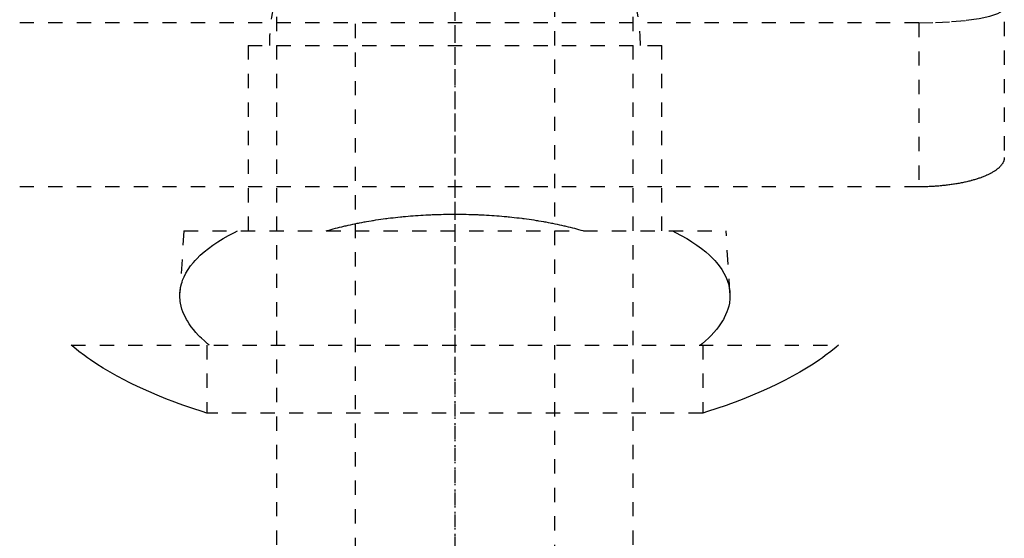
# Model space of a CAD drawing. Extents: x -125 to 125, y -136 to 719.
# Tile 8 of 13: x -30 to 39, y 260 to 296. Entities that reach past the tile are written whole.
import ezdxf

# ---------------------------------------------------------------- set-up
doc = ezdxf.new("R2010")
doc.units = 0
doc.linetypes.add('CENTER', pattern=[1.5, 0.45, -0.5, 0.05, -0.5])
doc.linetypes.add('DASHED', pattern=[2, 1, -1])
doc.layers.add('AM_3', color=7, linetype='DASHED')
doc.layers.add('AM_7', color=7, linetype='CENTER')

msp = doc.modelspace()

# ---------------------------------------------------------------- linework, layer by layer
at = {"layer": 'AM_3', "color": 6, "linetype": 'DASHED'}
for p, q in [((-7, 680), (-7, -97.5)), ((7, -97.5), (7, 680)), ((-12.5, 664.5), (-12.5, -56.5)), ((12.5, -56.5), (12.5, 664.5)), ((38.5, 314.14), (38.5, 286.634)), ((32.5, 296.081), (-32.5, 296.081)), ((32.5, 296.081), (32.5, 284.586)), ((-14.5, 294.5), (-14.5, 281.5)), ((-14.5, 294.5), (14.5, 294.5)), ((14.5, 281.5), (14.5, 294.5)), ((32.5, 284.586), (-32.5, 284.586)), ((-19, 281.5), (-19.272, 277.154)), ((-19, 281.5), (19, 281.5)), ((19.272, 277.154), (19, 281.5)), ((-26.891, 273.5), (26.891, 273.5)), ((-17.375, 273.5), (-17.375, 268.733)), ((17.375, 273.5), (17.375, 268.733)), ((17.375, 268.733), (-17.375, 268.733))]:
    msp.add_line(p, q, dxfattribs=at)
msp.add_lwpolyline([(32.5, 296.081), (33.671, 296.101), (34.796, 296.16), (35.833, 296.257), (36.743, 296.386), (37.489, 296.544), (38.043, 296.724), (38.385, 296.92), (38.5, 297.123)], dxfattribs=at)
for points in [[(38.5, 286.634, 0), (38.5, 286.62, 0), (38.499, 286.592, 0), (38.496, 286.563, 0), (38.495, 286.549, 0), (38.493, 286.535, 0), (38.488, 286.506, 0), (38.482, 286.478, 0), (38.475, 286.449, 0), (38.467, 286.42, 0), (38.457, 286.391, 0), (38.452, 286.377, 0), (38.446, 286.362, 0), (38.434, 286.333, 0), (38.42, 286.304, 0), (38.405, 286.275, 0), (38.389, 286.246, 0), (38.372, 286.217, 0), (38.363, 286.203, 0), (38.354, 286.188, 0), (38.334, 286.159, 0), (38.313, 286.13, 0), (38.301, 286.116, 0), (38.29, 286.101, 0), (38.266, 286.073, 0), (38.241, 286.044, 0), (38.228, 286.03, 0), (38.215, 286.015, 0), (38.188, 285.987, 0), (38.159, 285.958, 0), (38.129, 285.93, 0), (38.098, 285.902, 0), (38.065, 285.874, 0), (38.048, 285.86, 0), (38.032, 285.846, 0), (37.997, 285.818, 0), (37.961, 285.791, 0), (37.923, 285.764, 0), (37.885, 285.736, 0), (37.845, 285.709, 0), (37.825, 285.696, 0), (37.805, 285.683, 0), (37.763, 285.656, 0), (37.72, 285.63, 0), (37.676, 285.604, 0), (37.631, 285.578, 0), (37.584, 285.552, 0), (37.561, 285.54, 0), (37.537, 285.527, 0), (37.489, 285.502, 0), (37.44, 285.477, 0), (37.39, 285.453, 0), (37.339, 285.429, 0), (37.287, 285.405, 0), (37.261, 285.393, 0), (37.234, 285.381, 0), (37.181, 285.358, 0), (37.126, 285.335, 0), (37.071, 285.313, 0), (37.015, 285.291, 0), (36.959, 285.269, 0), (36.93, 285.258, 0), (36.902, 285.247, 0), (36.844, 285.226, 0), (36.785, 285.205, 0), (36.756, 285.195, 0), (36.726, 285.185, 0), (36.666, 285.165, 0), (36.605, 285.145, 0), (36.574, 285.135, 0), (36.543, 285.125, 0), (36.479, 285.106, 0), (36.415, 285.086, 0), (36.349, 285.067, 0), (36.283, 285.048, 0), (36.215, 285.03, 0), (36.181, 285.021, 0), (36.147, 285.012, 0), (36.077, 284.994, 0), (36.007, 284.976, 0), (35.935, 284.958, 0), (35.863, 284.941, 0), (35.79, 284.925, 0), (35.753, 284.916, 0), (35.716, 284.908, 0), (35.641, 284.892, 0), (35.565, 284.876, 0), (35.488, 284.861, 0), (35.411, 284.846, 0), (35.333, 284.831, 0), (35.294, 284.824, 0), (35.254, 284.817, 0), (35.175, 284.803, 0), (35.094, 284.79, 0), (35.014, 284.776, 0), (34.932, 284.764, 0), (34.851, 284.752, 0), (34.809, 284.746, 0), (34.768, 284.74, 0), (34.685, 284.728, 0), (34.602, 284.717, 0), (34.518, 284.707, 0), (34.434, 284.697, 0), (34.349, 284.687, 0), (34.306, 284.682, 0), (34.264, 284.678, 0), (34.178, 284.669, 0), (34.093, 284.66, 0), (34.05, 284.656, 0), (34.007, 284.653, 0), (33.921, 284.645, 0), (33.834, 284.638, 0), (33.791, 284.635, 0), (33.748, 284.631, 0), (33.661, 284.625, 0), (33.575, 284.62, 0), (33.488, 284.614, 0), (33.401, 284.61, 0), (33.315, 284.605, 0), (33.271, 284.603, 0), (33.228, 284.601, 0), (33.142, 284.598, 0), (33.055, 284.595, 0), (32.969, 284.593, 0), (32.883, 284.59, 0), (32.797, 284.589, 0), (32.755, 284.588, 0), (32.712, 284.587, 0), (32.627, 284.587, 0), (32.542, 284.586, 0), (32.5, 284.586, 0)], [(-9.024, 281.5, 0), (-8.954, 281.521, 0), (-8.813, 281.562, 0), (-8.67, 281.602, 0), (-8.598, 281.622, 0), (-8.526, 281.642, 0), (-8.38, 281.681, 0), (-8.233, 281.719, 0), (-8.084, 281.757, 0), (-7.934, 281.794, 0), (-7.782, 281.831, 0), (-7.706, 281.849, 0), (-7.629, 281.866, 0), (-7.475, 281.902, 0), (-7.32, 281.936, 0), (-7.163, 281.97, 0), (-7.005, 282.002, 0), (-6.846, 282.035, 0), (-6.766, 282.05, 0), (-6.685, 282.066, 0), (-6.524, 282.097, 0), (-6.361, 282.127, 0), (-6.28, 282.141, 0), (-6.198, 282.156, 0), (-6.033, 282.184, 0), (-5.867, 282.212, 0), (-5.784, 282.226, 0), (-5.701, 282.239, 0), (-5.533, 282.265, 0), (-5.365, 282.291, 0), (-5.195, 282.315, 0), (-5.025, 282.339, 0), (-4.854, 282.362, 0), (-4.768, 282.373, 0), (-4.682, 282.384, 0), (-4.51, 282.405, 0), (-4.337, 282.426, 0), (-4.163, 282.446, 0), (-3.989, 282.465, 0), (-3.814, 282.483, 0), (-3.726, 282.491, 0), (-3.638, 282.5, 0), (-3.462, 282.516, 0), (-3.286, 282.532, 0), (-3.109, 282.547, 0), (-2.932, 282.561, 0), (-2.755, 282.574, 0), (-2.666, 282.58, 0), (-2.577, 282.586, 0), (-2.4, 282.598, 0), (-2.222, 282.608, 0), (-2.043, 282.618, 0), (-1.865, 282.627, 0), (-1.687, 282.635, 0), (-1.598, 282.639, 0), (-1.509, 282.642, 0), (-1.331, 282.649, 0), (-1.152, 282.655, 0), (-0.974, 282.659, 0), (-0.797, 282.663, 0), (-0.619, 282.667, 0), (-0.53, 282.668, 0), (-0.442, 282.669, 0), (-0.265, 282.671, 0), (-0.088, 282.671, 0), (0, 282.672, 0), (0.088, 282.671, 0), (0.265, 282.671, 0), (0.442, 282.669, 0), (0.53, 282.668, 0), (0.619, 282.667, 0), (0.797, 282.663, 0), (0.974, 282.659, 0), (1.152, 282.655, 0), (1.331, 282.649, 0), (1.509, 282.642, 0), (1.598, 282.639, 0), (1.687, 282.635, 0), (1.865, 282.627, 0), (2.043, 282.618, 0), (2.222, 282.608, 0), (2.4, 282.598, 0), (2.577, 282.586, 0), (2.666, 282.58, 0), (2.755, 282.574, 0), (2.932, 282.561, 0), (3.109, 282.547, 0), (3.286, 282.532, 0), (3.462, 282.516, 0), (3.638, 282.5, 0), (3.726, 282.491, 0), (3.814, 282.483, 0), (3.989, 282.465, 0), (4.163, 282.446, 0), (4.337, 282.426, 0), (4.51, 282.405, 0), (4.682, 282.384, 0), (4.768, 282.373, 0), (4.854, 282.362, 0), (5.025, 282.339, 0), (5.195, 282.315, 0), (5.365, 282.291, 0), (5.533, 282.265, 0), (5.701, 282.239, 0), (5.784, 282.226, 0), (5.867, 282.212, 0), (6.033, 282.184, 0), (6.198, 282.156, 0), (6.28, 282.141, 0), (6.361, 282.127, 0), (6.524, 282.097, 0), (6.685, 282.066, 0), (6.766, 282.05, 0), (6.846, 282.035, 0), (7.005, 282.002, 0), (7.163, 281.97, 0), (7.32, 281.936, 0), (7.475, 281.902, 0), (7.629, 281.866, 0), (7.706, 281.849, 0), (7.782, 281.831, 0), (7.934, 281.794, 0), (8.084, 281.757, 0), (8.233, 281.719, 0), (8.38, 281.681, 0), (8.526, 281.642, 0), (8.598, 281.622, 0), (8.67, 281.602, 0), (8.813, 281.562, 0), (8.954, 281.521, 0), (9.024, 281.5, 0)], [(-19.272, 277.154, 0), (-19.261, 277.284, 0), (-19.222, 277.541, 0), (-19.162, 277.794, 0), (-19.124, 277.918, 0), (-19.08, 278.043, 0), (-18.977, 278.292, 0), (-18.849, 278.543, 0), (-18.698, 278.795, 0), (-18.522, 279.046, 0), (-18.322, 279.296, 0), (-18.212, 279.421, 0), (-18.096, 279.544, 0), (-17.847, 279.791, 0), (-17.573, 280.034, 0), (-17.275, 280.273, 0), (-16.954, 280.508, 0), (-16.61, 280.739, 0), (-16.429, 280.852, 0), (-16.244, 280.964, 0), (-15.856, 281.183, 0), (-15.449, 281.396, 0), (-15.238, 281.5, 0)], [(15.238, 281.5, 0), (15.449, 281.396, 0), (15.856, 281.183, 0), (16.244, 280.964, 0), (16.429, 280.852, 0), (16.61, 280.739, 0), (16.954, 280.508, 0), (17.275, 280.273, 0), (17.573, 280.034, 0), (17.847, 279.791, 0), (18.096, 279.544, 0), (18.212, 279.421, 0), (18.322, 279.296, 0), (18.522, 279.046, 0), (18.698, 278.795, 0), (18.849, 278.543, 0), (18.977, 278.292, 0), (19.08, 278.043, 0), (19.124, 277.918, 0), (19.162, 277.794, 0), (19.222, 277.541, 0), (19.261, 277.284, 0), (19.272, 277.154, 0)], [(-17.213, 273.5, 0), (-17.33, 273.595, 0), (-17.553, 273.788, 0), (-17.764, 273.984, 0), (-17.865, 274.082, 0), (-17.963, 274.181, 0), (-18.148, 274.381, 0), (-18.32, 274.583, 0), (-18.478, 274.787, 0), (-18.622, 274.992, 0), (-18.752, 275.198, 0), (-18.812, 275.301, 0), (-18.868, 275.404, 0), (-18.97, 275.612, 0), (-19.057, 275.819, 0), (-19.129, 276.027, 0), (-19.187, 276.234, 0), (-19.231, 276.44, 0), (-19.247, 276.543, 0), (-19.26, 276.646, 0), (-19.275, 276.85, 0), (-19.276, 277.053, 0), (-19.272, 277.154, 0)], [(19.272, 277.154, 0), (19.276, 277.053, 0), (19.275, 276.85, 0), (19.26, 276.646, 0), (19.247, 276.543, 0), (19.231, 276.44, 0), (19.187, 276.234, 0), (19.129, 276.027, 0), (19.057, 275.819, 0), (18.97, 275.612, 0), (18.868, 275.404, 0), (18.812, 275.301, 0), (18.752, 275.198, 0), (18.622, 274.992, 0), (18.478, 274.787, 0), (18.32, 274.583, 0), (18.148, 274.381, 0), (17.963, 274.181, 0), (17.865, 274.082, 0), (17.764, 273.984, 0), (17.553, 273.788, 0), (17.33, 273.595, 0), (17.213, 273.5, 0)], [(-17.375, 268.733, 0), (-17.704, 268.836, 0), (-18.357, 269.048, 0), (-19.001, 269.27, 0), (-19.319, 269.384, 0), (-19.635, 269.499, 0), (-20.256, 269.737, 0), (-20.864, 269.983, 0), (-21.457, 270.236, 0), (-22.035, 270.496, 0), (-22.594, 270.762, 0), (-22.868, 270.898, 0), (-23.136, 271.035, 0), (-23.658, 271.312, 0), (-24.16, 271.594, 0), (-24.642, 271.88, 0), (-25.101, 272.17, 0), (-25.539, 272.463, 0), (-25.75, 272.61, 0), (-25.954, 272.758, 0), (-26.347, 273.054, 0), (-26.716, 273.351, 0), (-26.891, 273.5, 0)], [(26.891, 273.5, 0), (26.716, 273.351, 0), (26.347, 273.054, 0), (25.954, 272.758, 0), (25.75, 272.61, 0), (25.539, 272.463, 0), (25.101, 272.17, 0), (24.642, 271.88, 0), (24.16, 271.594, 0), (23.658, 271.312, 0), (23.136, 271.035, 0), (22.868, 270.898, 0), (22.594, 270.762, 0), (22.035, 270.496, 0), (21.457, 270.236, 0), (20.864, 269.983, 0), (20.256, 269.737, 0), (19.635, 269.499, 0), (19.319, 269.384, 0), (19.001, 269.27, 0), (18.357, 269.048, 0), (17.704, 268.836, 0), (17.375, 268.733, 0)]]:
    msp.add_polyline3d(points, dxfattribs=at)
msp.add_arc((0, 294.5), 13, 0, 180, dxfattribs=at)
at = {"layer": 'AM_7', "color": 4, "linetype": 'CENTER'}
for p, q in [((0, 718.875), (0, -136.375)), ((0, 447.188), (0, 195.562)), ((0, 422.425), (0, -18.4)), ((0, 309.2), (0, 271.8))]:
    msp.add_line(p, q, dxfattribs=at)

doc.saveas('drawing.dxf')
